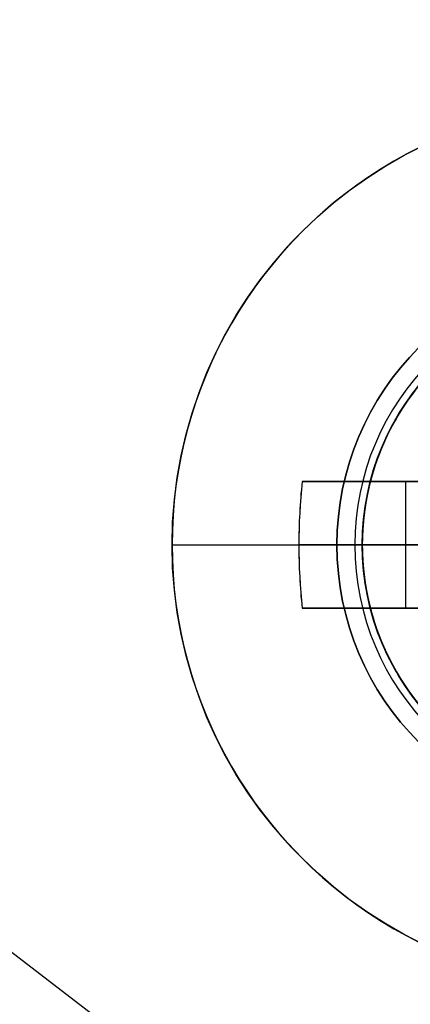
# Model space of a CAD drawing. Header units: millimetres. Extents: x -83 to 676, y -83 to 676.
# Tile 165 of 256: x 452.84 to 455.92, y 100.09 to 107.87. Entities that reach past the tile are written whole.
import ezdxf

# ---------------------------------------------------------------- set-up
doc = ezdxf.new("R2010")
doc.units = ezdxf.units.MM
doc.header["$MEASUREMENT"] = 0
doc.layers.add('IGES level 0', color=7, linetype='Continuous', true_color=0xff7878)

msp = doc.modelspace()

# ---------------------------------------------------------------- linework, layer by layer
at = {"layer": 'IGES level 0', "color": 70, "true_color": 0x66ff00}
for p, q in [((419.8086477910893, 125.8154169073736, 48), (459.6349026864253, 95.2375920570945, 48)), ((419.8086477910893, 125.8154169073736, 47), (459.6349026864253, 95.2375920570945, 47))]:
    msp.add_line(p, q, dxfattribs=at)
at = {"layer": 'IGES level 0', "color": 1, "true_color": 0xff0808}
for p, q in [((455.0711748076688, 104.217039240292, 50.1303530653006), (456.759449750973, 104.217039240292, 48.4626470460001)), ((456.759449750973, 104.217039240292, 48.4626470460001), (455.071174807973, 104.217039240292, 50.1303530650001)), ((455.5076688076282, 104.217039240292, 49.69917704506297), (457.045738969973, 104.217039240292, 49.69917704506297)), ((455.8897457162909, 103.2170392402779, 49.3217551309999), (455.8897457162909, 104.21703924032, 49.3217551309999)), ((454.045738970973, 103.717039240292, 48.0000000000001), (455.345738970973, 103.717039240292, 48.0000000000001)), ((456.759449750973, 103.7170392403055, 48.4626470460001), (455.0457389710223, 103.7170392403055, 50.15547900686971)), ((455.5457389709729, 103.717039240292, 47.8000000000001), (455.5457389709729, 103.717039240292, 40.0000000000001)), ((455.5457389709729, 103.717039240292, 40.0000000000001), (459.545738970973, 103.717039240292, 40.0000000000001)), ((456.7594497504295, 103.217039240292, 48.46264704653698), (455.071174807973, 103.217039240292, 50.1303530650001)), ((455.071174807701, 103.217039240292, 50.1303530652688), (456.759449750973, 103.217039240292, 48.4626470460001)), ((457.0457389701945, 103.217039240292, 49.69917704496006), (455.5076688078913, 103.217039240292, 49.69917704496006))]:
    msp.add_line(p, q, dxfattribs=at)
at = {"layer": 'IGES level 0', "color": 254, "true_color": 0xcad1ee}
for p, q in [((455.6138873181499, 104.2346773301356, 45.8000000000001), (455.6138873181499, 104.2346773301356, 47.0000000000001)), ((455.6138873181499, 104.2346773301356, 47.0000000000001), (455.6138873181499, 104.2346773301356, 45.8000000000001))]:
    msp.add_line(p, q, dxfattribs=at)
at = {"layer": 'IGES level 0', "color": 153, "true_color": 0x5393cf}
for centre, radius in [((296.5, 296.5), 296.5), ((296.5, 296.5, -1.19999999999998), 296.5000000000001), ((296.4999999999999, 296.4999999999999), 241), ((296.5, 296.4999999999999, -1.19999999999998), 241.0000000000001)]:
    msp.add_circle(centre, radius, dxfattribs=at)
at = {"layer": 'IGES level 0'}
for centre, radius in [((296.5, 296.5, 47), 296.5000000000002), ((296.5, 296.5), 296.5000000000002), ((296.5, 296.5, 47), 295.3000000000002), ((296.5, 296.5000000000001), 295.3000000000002)]:
    msp.add_circle(centre, radius, dxfattribs=at)
at = {"layer": 'IGES level 0', "color": 124, "true_color": 0x1aa180}
for centre, radius in [((296.5, 296.5, 47.0000000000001), 294.9999999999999), ((296.5, 296.5000000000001, 45.8000000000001), 294.9999999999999), ((296.5, 296.5, 47.0000000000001), 242.4999999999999), ((296.5, 296.5, 45.8000000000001), 242.4999999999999), ((457.5457389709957, 103.7170392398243, 47.0000000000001), 1.999999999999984), ((457.5457389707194, 103.7170392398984, 45.8000000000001), 2.000000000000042)]:
    msp.add_circle(centre, radius, dxfattribs=at)
at = {"layer": 'IGES level 0', "color": 31, "true_color": 0xffba87}
for centre, radius in [((296.5, 296.5000000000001), 242.2000000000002), ((296.5, 296.5000000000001, 47), 242.2000000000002), ((296.5, 296.5), 241.0000000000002), ((296.4999999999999, 296.4999999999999, 47), 241.0000000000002)]:
    msp.add_circle(centre, radius, dxfattribs=at)
at = {"layer": 'IGES level 0', "color": 1, "true_color": 0xff0808}
for centre, radius in [((457.545738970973, 103.717039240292, 48.0000000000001), 3.5), ((457.545738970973, 103.717039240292, 48.00000000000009), 2.200000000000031), ((457.5457389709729, 103.717039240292, 40.0000000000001), 1.999999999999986)]:
    msp.add_circle(centre, radius, dxfattribs=at)
at = {"layer": 'IGES level 0', "color": 70, "true_color": 0x66ff00}
for centre, radius in [((457.5457389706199, 103.7170392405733, 48), 1.999999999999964), ((457.5457389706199, 103.7170392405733, 47), 2.000000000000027)]:
    msp.add_circle(centre, radius, dxfattribs=at)
at = {"layer": 'IGES level 0'}
for centre, radius, start, end in [((296.5, 296.5), 296.5000000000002, 45, 225), ((296.5, 296.5000000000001, 47), 296.5000000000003, 45.0000000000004, 225), ((296.5, 296.5, 23.5), 296.5000000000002, 45, 225), ((296.5, 296.5, 47), 295.3000000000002, 45.00000000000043, 225), ((296.5000000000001, 296.5), 295.3000000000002, 45.00000000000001, 225), ((296.5, 296.5, 23.5), 295.3000000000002, 45, 225), ((296.5, 296.5), 296.5000000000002, 225, 45), ((296.5, 296.5, 47), 296.5000000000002, 224.9999999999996, 45), ((296.5, 296.5, 23.5), 296.5000000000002, 225, 45), ((296.5, 296.5000000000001, 47), 295.3000000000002, 224.9999999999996, 44.99999999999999), ((296.5, 296.5000000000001), 295.3000000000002, 225, 44.99999999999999), ((296.5, 296.5, 23.5), 295.3000000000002, 225, 45.00000000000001)]:
    msp.add_arc(centre, radius, start, end, dxfattribs=at)
at = {"layer": 'IGES level 0', "color": 31, "true_color": 0xffba87}
for centre, radius, start, end in [((296.5, 296.5000000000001), 242.2000000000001, 135, 314.9999999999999), ((296.5000000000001, 296.5, 47), 242.2000000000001, 134.9999999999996, 315), ((296.5, 296.5, 23.5), 242.2000000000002, 135, 315), ((296.5000000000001, 296.5, 47), 241.0000000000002, 134.9999999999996, 315), ((296.5, 296.5), 241.0000000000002, 135, 315), ((296.5, 296.5, 23.5), 241.0000000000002, 135, 315)]:
    msp.add_arc(centre, radius, start, end, dxfattribs=at)
at = {"layer": 'IGES level 0', "color": 153, "true_color": 0x5393cf}
for centre, radius, start in [((296.5, 296.5, -1.19999999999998), 296.5, 164.9999999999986), ((296.5000000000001, 296.5000000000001), 296.5000000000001, 164.9999999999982), ((296.5000000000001, 296.5, -0.59999999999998), 296.5000000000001, 164.9999999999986), ((296.5, 296.4999999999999, -1.19999999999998), 241.0000000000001, 164.9999999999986), ((296.4999999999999, 296.5), 241.0000000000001, 164.9999999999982), ((296.5, 296.5, -0.59999999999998), 241, 164.9999999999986)]:
    msp.add_arc(centre, radius, start, 344.9999999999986, dxfattribs=at)
at = {"layer": 'IGES level 0', "color": 124, "true_color": 0x1aa180}
for centre, radius, start in [((296.5, 296.5, 45.8000000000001), 294.9999999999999, 164.9999999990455), ((296.4999999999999, 296.5, 47.0000000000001), 294.9999999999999, 164.9999999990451), ((296.5000000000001, 296.5, 46.4000000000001), 294.9999999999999, 164.9999999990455), ((296.5, 296.5, 45.8000000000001), 242.4999999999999, 164.9999999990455), ((296.5, 296.5000000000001, 47.00000000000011), 242.4999999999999, 164.9999999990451), ((296.4999999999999, 296.5, 46.4000000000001), 242.5, 164.9999999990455)]:
    msp.add_arc(centre, radius, start, 344.9999999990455, dxfattribs=at)
at = {"layer": 'IGES level 0', "color": 6, "true_color": 0xff00ff, "extrusion": (-0.6085349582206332, 0.7935270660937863, -5.614164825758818e-17)}
msp.add_arc((-416.1903719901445, 31.50000000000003, -153.5302992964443), 90.00000000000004, 0, 180, dxfattribs=at)
msp.add_arc((-416.1903719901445, 31.50000000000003, -153.5302992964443), 90.00000000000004, 0, 180, dxfattribs=at)
at = {"layer": 'IGES level 0', "color": 6, "true_color": 0xff00ff, "extrusion": (-0.6085349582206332, 0.7935270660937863, 8.421247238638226e-17)}
msp.add_arc((-416.1903719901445, -43.49999999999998, -153.5302992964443), 89.99999999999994, 180, 0, dxfattribs=at)
msp.add_arc((-416.1903719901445, -43.49999999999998, -153.5302992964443), 89.99999999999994, 180, 0, dxfattribs=at)
at = {"layer": 'IGES level 0', "color": 6, "true_color": 0xff00ff, "extrusion": (-0.6085349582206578, 0.7935270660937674, 0)}
for centre, start, end in [((-416.1903719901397, -43.49999999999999, -153.8302992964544), 180, 0), ((-416.1903719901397, 31.49999999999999, -153.83029929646), 6.785183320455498e-15, 180)]:
    msp.add_arc(centre, 90.00000000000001, start, end, dxfattribs=at)
at = {"layer": 'IGES level 0', "color": 6, "true_color": 0xff00ff, "extrusion": (-0.6085349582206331, 0.7935270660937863, 6.540502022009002e-15)}
msp.add_arc((-416.1903719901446, -43.49999999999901, -154.1302992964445), 89.99999999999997, 180, 3.709233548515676e-13, dxfattribs=at)
at = {"layer": 'IGES level 0', "color": 6, "true_color": 0xff00ff, "extrusion": (-0.6085349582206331, 0.7935270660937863, -6.568572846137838e-15)}
msp.add_arc((-416.1903719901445, 31.49999999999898, -154.1302992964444), 89.99999999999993, 1.130863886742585e-14, 179.9999999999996, dxfattribs=at)
at = {"layer": 'IGES level 0', "color": 6, "true_color": 0xff00ff, "extrusion": (-0.6085349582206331, 0.7935270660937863, -2.807082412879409e-17)}
msp.add_arc((-416.1903719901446, 31.49999999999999, -154.1302992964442), 89.99999999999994, 0, 180, dxfattribs=at)
at = {"layer": 'IGES level 0', "color": 6, "true_color": 0xff00ff, "extrusion": (-0.6085349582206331, 0.7935270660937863, 0)}
msp.add_arc((-416.1903719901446, -43.5, -154.1302992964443), 89.99999999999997, 180, 0, dxfattribs=at)
at = {"layer": 'IGES level 0', "color": 1, "true_color": 0xff0808}
for centre, radius, start, end in [((457.545738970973, 103.717039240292, 48.0000000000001), 3.5, 359.9999999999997, 180.0000000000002), ((457.5457389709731, 103.7170392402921, 48.00000000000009), 2.199999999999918, 90.00000000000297, 269.999999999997), ((457.5457389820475, 103.7170392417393, 47.94142124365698), 2.058578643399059, 89.99999998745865, 269.9999999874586), ((457.545738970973, 103.717039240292, 40.0000000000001), 1.999999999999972, 90, 270), ((457.5457389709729, 103.717039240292, 47.8000000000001), 2.000000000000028, 89.99999999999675, 270.0000000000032), ((457.545738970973, 103.717039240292, 43.9000000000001), 2, 90, 270), ((457.5457389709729, 103.717039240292, 47.8000000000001), 2.000000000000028, 89.99999999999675, 270.0000000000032), ((457.545738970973, 103.717039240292, 48.0000000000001), 3.5, 179.9999999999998, 6.979045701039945e-13)]:
    msp.add_arc(centre, radius, start, end, dxfattribs=at)
at = {"layer": 'IGES level 0', "color": 254, "true_color": 0xcad1ee}
for centre, radius, start, end in [((457.5457389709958, 103.7170392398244, 47.0000000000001), 2.000000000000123, 344.9999999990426, 164.9999999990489), ((457.5457389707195, 103.7170392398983, 45.8000000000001), 1.999999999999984, 344.9999999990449, 164.9999999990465), ((457.5457389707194, 103.7170392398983, 46.4000000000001), 2.000000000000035, 344.9999999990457, 164.9999999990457), ((457.5457389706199, 103.7170392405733, 48), 1.999999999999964, 142.483646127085, 322.4836461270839), ((457.5457389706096, 103.7170392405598, 46.9999999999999), 2.000000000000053, 142.4836461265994, 322.4836461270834), ((457.5457389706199, 103.7170392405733, 47.49999999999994), 2.000000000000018, 142.4836461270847, 322.4836461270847), ((457.5457389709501, 103.717039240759, 47.0000000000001), 1.99999999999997, 164.9999999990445, 344.9999999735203), ((457.5457389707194, 103.7170392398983, 45.8000000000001), 2.000000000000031, 164.9999999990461, 344.9999999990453), ((457.5457389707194, 103.7170392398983, 46.4000000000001), 1.999999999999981, 164.9999999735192, 344.9999999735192)]:
    msp.add_arc(centre, radius, start, end, dxfattribs=at)
at = {"layer": 'IGES level 0', "color": 1, "true_color": 0xff0808, "extrusion": (0.702759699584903, 3.429432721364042e-15, 0.7114273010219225)}
msp.add_arc((103.7170392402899, -291.9987750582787, 355.4697838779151), 3.514062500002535, 81.81988236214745, 98.18011763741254, dxfattribs=at)
at = {"layer": 'IGES level 0', "color": 1, "true_color": 0xff0808, "extrusion": (0.702759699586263, -2.099241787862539e-13, 0.7114273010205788)}
msp.add_arc((103.7170392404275, -291.9987750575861, 355.4697838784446), 3.514062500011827, 81.81988236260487, 89.99999999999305, dxfattribs=at)
at = {"layer": 'IGES level 0', "color": 1, "true_color": 0xff0808, "extrusion": (-3.549202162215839e-14, 1, 7.023796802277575e-14)}
msp.add_arc((-457.5457389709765, 47.68593749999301, 104.2170392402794), 3.478309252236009, 44.64883656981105, 81.73521460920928, dxfattribs=at)
at = {"layer": 'IGES level 0', "color": 1, "true_color": 0xff0808, "extrusion": (4.695817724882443e-14, 1, -6.444399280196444e-14)}
msp.add_arc((-457.5457389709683, 47.6859375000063, 104.2170392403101), 3.47830925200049, 44.64883656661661, 81.73521461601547, dxfattribs=at)
at = {"layer": 'IGES level 0', "color": 1, "true_color": 0xff0808, "extrusion": (0, 1, 0)}
msp.add_arc((-457.545738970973, 47.68593750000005, 103.717039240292), 3.514062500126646, 5.127540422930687, 44.64883656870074, dxfattribs=at)
at = {"layer": 'IGES level 0', "color": 1, "true_color": 0xff0808, "extrusion": (-9.092760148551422e-14, 1, 4.877730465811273e-14)}
msp.add_arc((-457.5457389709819, 47.6859374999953, 103.7170392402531), 3.514062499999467, 5.127540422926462, 44.64883656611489, dxfattribs=at)
at = {"layer": 'IGES level 0', "color": 1, "true_color": 0xff0808, "extrusion": (0.7027596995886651, 4.204827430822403e-13, 0.7114273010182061)}
msp.add_arc((103.7170392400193, -291.9987750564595, 355.4697838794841), 3.514062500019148, 89.99999999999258, 98.18011763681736, dxfattribs=at)
at = {"layer": 'IGES level 0', "color": 1, "true_color": 0xff0808, "extrusion": (2.188297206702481e-10, 1, 2.875493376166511e-11)}
msp.add_arc((-455.3457389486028, 47.79999999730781, 103.7170393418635), 0.199999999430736, 89.9999997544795, 180.0000002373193, dxfattribs=at)
at = {"layer": 'IGES level 0', "color": 1, "true_color": 0xff0808, "extrusion": (-3.549202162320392e-14, 1, 7.023796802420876e-14)}
msp.add_arc((-457.5457389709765, 47.68593749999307, 103.2170392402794), 3.478309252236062, 44.64883656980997, 81.73521460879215, dxfattribs=at)
at = {"layer": 'IGES level 0', "color": 1, "true_color": 0xff0808, "extrusion": (2.347908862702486e-14, 1, -3.222199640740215e-14)}
msp.add_arc((-457.5457389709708, 47.68593750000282, 103.2170392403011), 3.478309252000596, 44.64883656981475, 81.73521461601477, dxfattribs=at)

doc.saveas('drawing.dxf')
